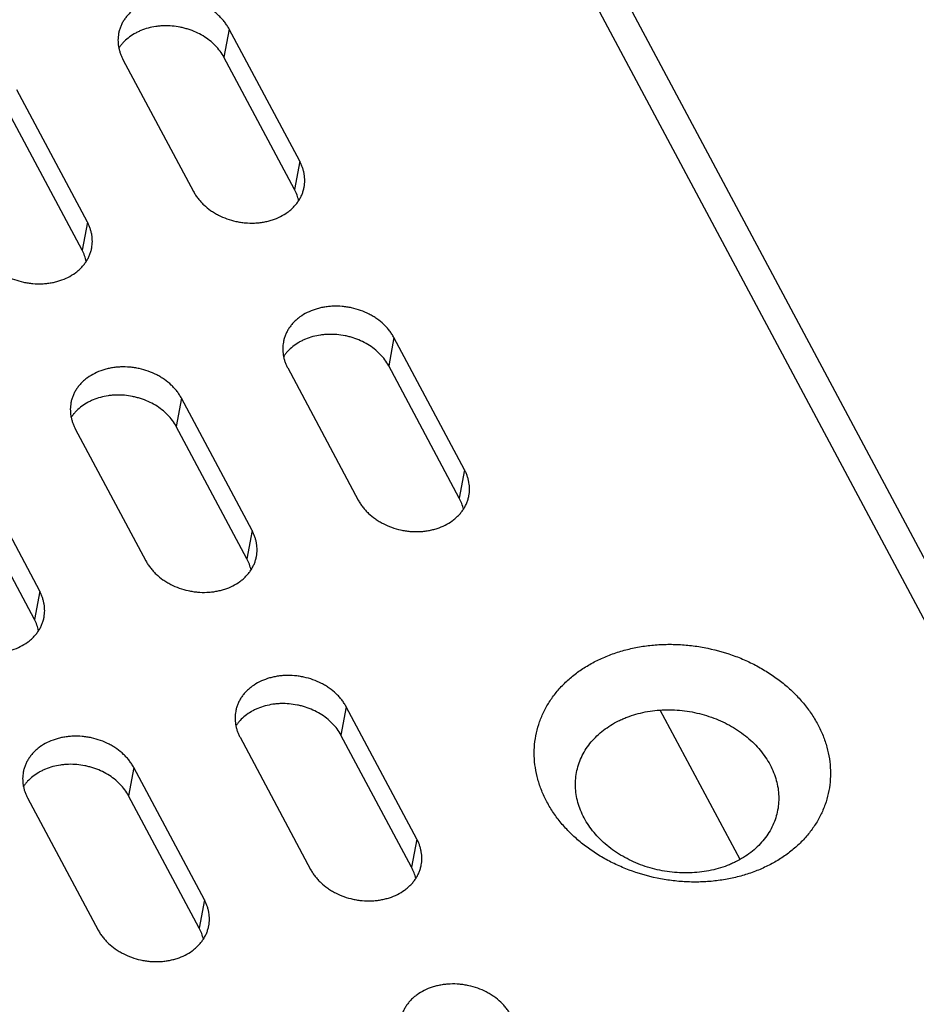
# Model space of a CAD drawing. Header units: millimetres. Extents: x 508 to 1261, y -60 to 468.
# Tile 20 of 49: x 958 to 974, y 91 to 108. Entities that reach past the tile are written whole.
import ezdxf

# ---------------------------------------------------------------- set-up
doc = ezdxf.new("R2010")
doc.units = ezdxf.units.MM
doc.header["$LTSCALE"] = 16.335
doc.layers.get('0').update_dxf_attribs({"linetype": 'CONTINUOUS'})
doc.layers.add('CHAMFER', color=7, linetype='CONTINUOUS')
doc.layers.add('ROUNDS', color=7, linetype='CONTINUOUS')

msp = doc.modelspace()

# ---------------------------------------------------------------- linework, layer by layer
at = {"color": 7, "linetype": 'Continuous'}
for p, q in [((961.95816, 107.73), (961.86833, 107.2478)), ((963.16602, 105.4667), (961.95816, 107.73)), ((960.14125, 107.21029), (961.34911, 104.947)), ((963.07619, 104.9845), (961.86833, 107.2478)), ((959.5322, 104.42729), (958.32434, 106.69059)), ((959.44237, 103.94509), (958.23451, 106.20839)), ((963.16602, 105.4667), (963.07619, 104.9845)), ((959.5322, 104.42729), (959.44237, 103.94509)), ((964.77649, 102.44897), (964.68666, 101.96677)), ((965.98434, 100.18567), (964.77649, 102.44897)), ((965.89451, 99.70347), (964.68666, 101.96677)), ((962.95958, 101.92926), (964.16743, 99.66597)), ((961.14267, 101.40956), (961.05284, 100.92736)), ((962.35052, 99.14626), (961.14267, 101.40956)), ((959.32576, 100.88985), (960.53361, 98.62655)), ((962.26069, 98.66406), (961.05284, 100.92736)), ((958.7167, 98.10684), (957.50885, 100.37014)), ((965.98434, 100.18567), (965.89451, 99.70347)), ((958.62687, 97.62464), (957.41902, 99.88794)), ((962.35052, 99.14626), (962.26069, 98.66406)), ((958.7167, 98.10684), (958.62687, 97.62464)), ((963.96099, 96.12853), (963.87116, 95.64633)), ((965.16885, 93.86523), (963.96099, 96.12853)), ((970.6982, 93.51612), (969.33309, 96.07408)), ((962.14409, 95.60882), (963.35194, 93.34552)), ((965.07902, 93.38303), (963.87116, 95.64633)), ((960.32718, 95.08911), (960.23734, 94.60691)), ((961.53503, 92.82581), (960.32718, 95.08911)), ((958.51027, 94.5694), (959.71812, 92.3061)), ((961.4452, 92.34361), (960.23734, 94.60691)), ((965.16885, 93.86523), (965.07902, 93.38303)), ((961.53503, 92.82581), (961.4452, 92.34361))]:
    msp.add_line(p, q, dxfattribs=at)
for points, knots in [([(961.95816, 107.73), (961.94725, 107.75045), (961.92339, 107.79079), (961.88228, 107.84863), (961.83577, 107.904), (961.76644, 107.97463), (961.68802, 108.03825), (961.60242, 108.09398), (961.51095, 108.14501), (961.38903, 108.19776), (961.26061, 108.23464), (961.15519, 108.25431), (961.04899, 108.2672), (960.94226, 108.26991), (960.83683, 108.26218), (960.75939, 108.25128), (960.68382, 108.23531), (960.58706, 108.20766), (960.47312, 108.16139), (960.36949, 108.09914), (960.2959, 108.04113), (960.24608, 107.99429), (960.20146, 107.94404), (960.16235, 107.89068), (960.129, 107.83458), (960.10164, 107.77608), (960.08044, 107.71559), (960.07051, 107.67416), (960.06662, 107.65329)], [0, 0, 0, 0, 0.02943543, 0.05943917, 0.09001924, 0.12116875, 0.18503777, 0.21772038, 0.25081755, 0.31795782, 0.38591218, 0.42001077, 0.45406819, 0.52169721, 0.55514803, 0.58824854, 0.62093502, 0.65315224, 0.71596526, 0.77650986, 0.80595017, 0.83484561, 0.86323559, 0.89117509, 0.91873373, 0.94599408, 0.9730493, 1, 1, 1, 1]), ([(961.86833, 107.2478), (961.84905, 107.28393), (961.80406, 107.35446), (961.72098, 107.45101), (961.62283, 107.53827), (961.51158, 107.61453), (961.38945, 107.67832), (961.28084, 107.71997), (961.19082, 107.74605), (961.09905, 107.76715), (960.98259, 107.78384), (960.86536, 107.7874), (960.77255, 107.78223), (960.68176, 107.77184), (960.57158, 107.74924), (960.46638, 107.71363), (960.38733, 107.67779), (960.31331, 107.63795), (960.22835, 107.58007), (960.15418, 107.51119), (960.10333, 107.45097), (960.08079, 107.41932), (960.07029, 107.40316)], [0, 0, 0, 0, 0.05821293, 0.11840556, 0.18052557, 0.24437886, 0.309654, 0.37594966, 0.40935034, 0.44282931, 0.50974524, 0.57622482, 0.60916495, 0.64182233, 0.70606282, 0.76863765, 0.79924196, 0.82935613, 0.88805847, 0.94484639, 0.97261179, 1, 1, 1, 1]), ([(960.06662, 107.65329), (960.06323, 107.63506), (960.05805, 107.59822), (960.05522, 107.54237), (960.05734, 107.48616), (960.06438, 107.42988), (960.07632, 107.37381), (960.09308, 107.31823), (960.11459, 107.26342), (960.13188, 107.22785), (960.14125, 107.21029)], [0, 0, 0, 0, 0.12151528, 0.24339115, 0.36597792, 0.48960598, 0.6145771, 0.74115739, 0.86957174, 1, 1, 1, 1]), ([(963.24065, 105.0237), (963.24404, 105.04194), (963.24922, 105.07878), (963.25205, 105.13463), (963.24993, 105.19084), (963.24289, 105.24711), (963.23095, 105.30318), (963.21419, 105.35876), (963.19268, 105.41357), (963.17539, 105.44914), (963.16602, 105.4667)], [0, 0, 0, 0, 0.12151528, 0.24339115, 0.36597792, 0.48960598, 0.6145771, 0.74115739, 0.86957174, 1, 1, 1, 1]), ([(961.34911, 104.947), (961.36002, 104.92655), (961.38388, 104.8862), (961.42499, 104.82837), (961.4715, 104.77299), (961.54083, 104.70236), (961.61925, 104.63875), (961.70486, 104.58302), (961.79632, 104.53199), (961.91824, 104.47923), (962.04666, 104.44236), (962.15208, 104.42269), (962.25828, 104.40979), (962.36501, 104.40709), (962.47044, 104.41482), (962.54788, 104.42572), (962.62345, 104.44168), (962.72021, 104.46934), (962.83415, 104.51561), (962.93778, 104.57785), (963.01137, 104.63587), (963.06119, 104.6827), (963.10581, 104.73296), (963.14492, 104.78632), (963.17827, 104.84242), (963.20563, 104.90091), (963.22683, 104.9614), (963.23676, 105.00284), (963.24065, 105.0237)], [0, 0, 0, 0, 0.02943543, 0.05943917, 0.09001924, 0.12116875, 0.18503777, 0.21772038, 0.25081755, 0.31795782, 0.38591218, 0.42001077, 0.45406819, 0.52169721, 0.55514803, 0.58824854, 0.62093502, 0.65315224, 0.71596526, 0.77650986, 0.80595017, 0.83484561, 0.86323559, 0.89117509, 0.91873373, 0.94599408, 0.9730493, 1, 1, 1, 1]), ([(963.14716, 104.79164), (963.14017, 104.82481), (963.12094, 104.89102), (963.09256, 104.95382), (963.07619, 104.9845)], [0, 0, 0, 0, 0.49355029, 1, 1, 1, 1]), ([(959.60683, 103.98429), (959.61023, 104.00252), (959.6154, 104.03936), (959.61823, 104.09521), (959.61612, 104.15142), (959.60907, 104.2077), (959.59714, 104.26377), (959.58037, 104.31935), (959.55886, 104.37416), (959.54157, 104.40973), (959.5322, 104.42729)], [0, 0, 0, 0, 0.12151528, 0.24339115, 0.36597792, 0.48960598, 0.6145771, 0.74115739, 0.86957174, 1, 1, 1, 1]), ([(957.71529, 103.90758), (957.7262, 103.88713), (957.75006, 103.84679), (957.79117, 103.78895), (957.83768, 103.73358), (957.90702, 103.66295), (957.98544, 103.59933), (958.07104, 103.5436), (958.16251, 103.49258), (958.28442, 103.43982), (958.41284, 103.40294), (958.51826, 103.38327), (958.62446, 103.37038), (958.73119, 103.36768), (958.83662, 103.3754), (958.91406, 103.3863), (958.98963, 103.40227), (959.08639, 103.42992), (959.20033, 103.4762), (959.30396, 103.53844), (959.37755, 103.59645), (959.42738, 103.64329), (959.47199, 103.69355), (959.5111, 103.7469), (959.54445, 103.803), (959.57182, 103.8615), (959.59301, 103.92199), (959.60294, 103.96343), (959.60683, 103.98429)], [0, 0, 0, 0, 0.02943543, 0.05943917, 0.09001924, 0.12116875, 0.18503777, 0.21772038, 0.25081755, 0.31795782, 0.38591218, 0.42001077, 0.45406819, 0.52169721, 0.55514803, 0.58824854, 0.62093502, 0.65315224, 0.71596526, 0.77650986, 0.80595017, 0.83484561, 0.86323559, 0.89117509, 0.91873373, 0.94599408, 0.9730493, 1, 1, 1, 1]), ([(959.51334, 103.75223), (959.50635, 103.78539), (959.48712, 103.8516), (959.45874, 103.9144), (959.44237, 103.94509)], [0, 0, 0, 0, 0.49355029, 1, 1, 1, 1]), ([(964.77649, 102.44897), (964.76558, 102.46942), (964.74171, 102.50976), (964.7006, 102.5676), (964.6541, 102.62297), (964.58476, 102.6936), (964.50634, 102.75722), (964.42074, 102.81295), (964.32927, 102.86398), (964.20735, 102.91673), (964.07894, 102.95361), (963.97351, 102.97328), (963.86732, 102.98617), (963.76059, 102.98888), (963.65515, 102.98115), (963.57771, 102.97025), (963.50215, 102.95428), (963.40539, 102.92663), (963.29145, 102.88036), (963.18782, 102.81811), (963.11422, 102.7601), (963.0644, 102.71326), (963.01979, 102.66301), (962.98068, 102.60965), (962.94733, 102.55355), (962.91996, 102.49505), (962.89877, 102.43456), (962.88883, 102.39313), (962.88495, 102.37226)], [0, 0, 0, 0, 0.02943543, 0.05943917, 0.09001924, 0.12116875, 0.18503777, 0.21772038, 0.25081755, 0.31795782, 0.38591218, 0.42001077, 0.45406819, 0.52169721, 0.55514803, 0.58824854, 0.62093502, 0.65315224, 0.71596526, 0.77650986, 0.80595017, 0.83484561, 0.86323559, 0.89117509, 0.91873373, 0.94599408, 0.9730493, 1, 1, 1, 1]), ([(964.68666, 101.96677), (964.66738, 102.0029), (964.62239, 102.07343), (964.5393, 102.16998), (964.44115, 102.25724), (964.32991, 102.3335), (964.20778, 102.39729), (964.09917, 102.43894), (964.00914, 102.46502), (963.91737, 102.48612), (963.80091, 102.50281), (963.68369, 102.50637), (963.59087, 102.5012), (963.50008, 102.49081), (963.38991, 102.46821), (963.2847, 102.4326), (963.20566, 102.39676), (963.13163, 102.35692), (963.04667, 102.29904), (962.97251, 102.23016), (962.92165, 102.16994), (962.89912, 102.13829), (962.88862, 102.12213)], [0, 0, 0, 0, 0.05821293, 0.11840556, 0.18052557, 0.24437886, 0.309654, 0.37594966, 0.40935034, 0.44282931, 0.50974524, 0.57622482, 0.60916495, 0.64182233, 0.70606282, 0.76863765, 0.79924196, 0.82935613, 0.88805847, 0.94484639, 0.97261179, 1, 1, 1, 1]), ([(962.88495, 102.37226), (962.88155, 102.35403), (962.87638, 102.31719), (962.87355, 102.26134), (962.87566, 102.20513), (962.88271, 102.14885), (962.89464, 102.09278), (962.91141, 102.0372), (962.93292, 101.98239), (962.95021, 101.94682), (962.95958, 101.92926)], [0, 0, 0, 0, 0.12151528, 0.24339115, 0.36597792, 0.48960598, 0.6145771, 0.74115739, 0.86957174, 1, 1, 1, 1]), ([(961.14267, 101.40956), (961.13176, 101.43), (961.10789, 101.47035), (961.06679, 101.52818), (961.02028, 101.58356), (960.95094, 101.65419), (960.87252, 101.7178), (960.78692, 101.77353), (960.69545, 101.82456), (960.57354, 101.87732), (960.44512, 101.91419), (960.33969, 101.93386), (960.2335, 101.94676), (960.12677, 101.94946), (960.02134, 101.94173), (959.9439, 101.93083), (959.86833, 101.91487), (959.77157, 101.88721), (959.65763, 101.84094), (959.554, 101.7787), (959.48041, 101.72069), (959.43058, 101.67385), (959.38597, 101.62359), (959.34686, 101.57024), (959.31351, 101.51413), (959.28614, 101.45564), (959.26495, 101.39515), (959.25502, 101.35371), (959.25113, 101.33285)], [0, 0, 0, 0, 0.02943543, 0.05943917, 0.09001924, 0.12116875, 0.18503777, 0.21772038, 0.25081755, 0.31795782, 0.38591218, 0.42001077, 0.45406819, 0.52169721, 0.55514803, 0.58824854, 0.62093502, 0.65315224, 0.71596526, 0.77650986, 0.80595017, 0.83484561, 0.86323559, 0.89117509, 0.91873373, 0.94599408, 0.9730493, 1, 1, 1, 1]), ([(961.05284, 100.92736), (961.03356, 100.96348), (960.98857, 101.03401), (960.90548, 101.13056), (960.80733, 101.21782), (960.69609, 101.29408), (960.57396, 101.35787), (960.46535, 101.39952), (960.37532, 101.4256), (960.28355, 101.4467), (960.16709, 101.4634), (960.04987, 101.46696), (959.95705, 101.46178), (959.86627, 101.45139), (959.75609, 101.4288), (959.65089, 101.39319), (959.57184, 101.35734), (959.49782, 101.3175), (959.41286, 101.25962), (959.33869, 101.19074), (959.28784, 101.13052), (959.2653, 101.09887), (959.2548, 101.08272)], [0, 0, 0, 0, 0.05821293, 0.11840556, 0.18052557, 0.24437886, 0.309654, 0.37594966, 0.40935034, 0.44282931, 0.50974524, 0.57622482, 0.60916495, 0.64182233, 0.70606282, 0.76863765, 0.79924196, 0.82935613, 0.88805847, 0.94484639, 0.97261179, 1, 1, 1, 1]), ([(959.25113, 101.33285), (959.24773, 101.31462), (959.24256, 101.27777), (959.23973, 101.22192), (959.24184, 101.16572), (959.24889, 101.10944), (959.26082, 101.05337), (959.27759, 100.99779), (959.2991, 100.94298), (959.31639, 100.90741), (959.32576, 100.88985)], [0, 0, 0, 0, 0.12151528, 0.24339115, 0.36597792, 0.48960598, 0.6145771, 0.74115739, 0.86957174, 1, 1, 1, 1]), ([(966.05897, 99.74267), (966.06237, 99.76091), (966.06755, 99.79775), (966.07037, 99.8536), (966.06826, 99.90981), (966.06121, 99.96608), (966.04928, 100.02215), (966.03251, 100.07773), (966.01101, 100.13254), (965.99371, 100.16811), (965.98434, 100.18567)], [0, 0, 0, 0, 0.12151528, 0.24339115, 0.36597792, 0.48960598, 0.6145771, 0.74115739, 0.86957174, 1, 1, 1, 1]), ([(964.16743, 99.66597), (964.17835, 99.64552), (964.20221, 99.60517), (964.24332, 99.54734), (964.28982, 99.49196), (964.35916, 99.42133), (964.43758, 99.35772), (964.52318, 99.30199), (964.61465, 99.25096), (964.73657, 99.1982), (964.86499, 99.16133), (964.97041, 99.14166), (965.0766, 99.12876), (965.18333, 99.12606), (965.28877, 99.13379), (965.36621, 99.14469), (965.44177, 99.16065), (965.53854, 99.18831), (965.65247, 99.23458), (965.7561, 99.29682), (965.8297, 99.35484), (965.87952, 99.40167), (965.92413, 99.45193), (965.96324, 99.50529), (965.99659, 99.56139), (966.02396, 99.61988), (966.04515, 99.68037), (966.05509, 99.72181), (966.05897, 99.74267)], [0, 0, 0, 0, 0.02943543, 0.05943917, 0.09001924, 0.12116875, 0.18503777, 0.21772038, 0.25081755, 0.31795782, 0.38591218, 0.42001077, 0.45406819, 0.52169721, 0.55514803, 0.58824854, 0.62093502, 0.65315224, 0.71596526, 0.77650986, 0.80595017, 0.83484561, 0.86323559, 0.89117509, 0.91873373, 0.94599408, 0.9730493, 1, 1, 1, 1]), ([(965.96549, 99.51061), (965.95849, 99.54378), (965.93926, 99.60999), (965.91089, 99.67279), (965.89451, 99.70347)], [0, 0, 0, 0, 0.49355029, 1, 1, 1, 1]), ([(962.42515, 98.70326), (962.42855, 98.72149), (962.43373, 98.75833), (962.43655, 98.81418), (962.43444, 98.87039), (962.4274, 98.92667), (962.41546, 98.98274), (962.39869, 99.03832), (962.37719, 99.09313), (962.35989, 99.1287), (962.35052, 99.14626)], [0, 0, 0, 0, 0.12151528, 0.24339115, 0.36597792, 0.48960598, 0.6145771, 0.74115739, 0.86957174, 1, 1, 1, 1]), ([(960.53361, 98.62655), (960.54453, 98.6061), (960.56839, 98.56576), (960.6095, 98.50792), (960.656, 98.45255), (960.72534, 98.38192), (960.80376, 98.3183), (960.88936, 98.26257), (960.98083, 98.21155), (961.10275, 98.15879), (961.23117, 98.12191), (961.33659, 98.10224), (961.44278, 98.08935), (961.54951, 98.08665), (961.65495, 98.09437), (961.73239, 98.10527), (961.80796, 98.12124), (961.90472, 98.14889), (962.01866, 98.19517), (962.12229, 98.25741), (962.19588, 98.31542), (962.2457, 98.36226), (962.29031, 98.41252), (962.32942, 98.46587), (962.36277, 98.52197), (962.39014, 98.58047), (962.41134, 98.64096), (962.42127, 98.6824), (962.42515, 98.70326)], [0, 0, 0, 0, 0.02943543, 0.05943917, 0.09001924, 0.12116875, 0.18503777, 0.21772038, 0.25081755, 0.31795782, 0.38591218, 0.42001077, 0.45406819, 0.52169721, 0.55514803, 0.58824854, 0.62093502, 0.65315224, 0.71596526, 0.77650986, 0.80595017, 0.83484561, 0.86323559, 0.89117509, 0.91873373, 0.94599408, 0.9730493, 1, 1, 1, 1]), ([(962.33167, 98.4712), (962.32468, 98.50436), (962.30544, 98.57057), (962.27707, 98.63337), (962.26069, 98.66406)], [0, 0, 0, 0, 0.49355029, 1, 1, 1, 1]), ([(958.79134, 97.66384), (958.79473, 97.68207), (958.79991, 97.71891), (958.80274, 97.77477), (958.80062, 97.83097), (958.79358, 97.88725), (958.78164, 97.94332), (958.76488, 97.9989), (958.74337, 98.05371), (958.72608, 98.08928), (958.7167, 98.10684)], [0, 0, 0, 0, 0.12151528, 0.24339115, 0.36597792, 0.48960598, 0.6145771, 0.74115739, 0.86957174, 1, 1, 1, 1]), ([(956.8998, 97.58713), (956.91071, 97.56669), (956.93457, 97.52634), (956.97568, 97.46851), (957.02218, 97.41313), (957.09152, 97.3425), (957.16994, 97.27889), (957.25554, 97.22316), (957.34701, 97.17213), (957.46893, 97.11937), (957.59735, 97.0825), (957.70277, 97.06283), (957.80897, 97.04993), (957.9157, 97.04723), (958.02113, 97.05496), (958.09857, 97.06586), (958.17414, 97.08182), (958.2709, 97.10947), (958.38484, 97.15575), (958.48847, 97.21799), (958.56206, 97.276), (958.61188, 97.32284), (958.65649, 97.3731), (958.69561, 97.42645), (958.72896, 97.48256), (958.75632, 97.54105), (958.77752, 97.60154), (958.78745, 97.64298), (958.79134, 97.66384)], [0, 0, 0, 0, 0.02943543, 0.05943917, 0.09001924, 0.12116875, 0.18503777, 0.21772038, 0.25081755, 0.31795782, 0.38591218, 0.42001077, 0.45406819, 0.52169721, 0.55514803, 0.58824854, 0.62093502, 0.65315224, 0.71596526, 0.77650986, 0.80595017, 0.83484561, 0.86323559, 0.89117509, 0.91873373, 0.94599408, 0.9730493, 1, 1, 1, 1]), ([(958.69785, 97.43178), (958.69086, 97.46495), (958.67162, 97.53116), (958.64325, 97.59396), (958.62687, 97.62464)], [0, 0, 0, 0, 0.49355029, 1, 1, 1, 1]), ([(963.96099, 96.12853), (963.95008, 96.14897), (963.92622, 96.18932), (963.88511, 96.24715), (963.83861, 96.30253), (963.76927, 96.37316), (963.69085, 96.43677), (963.60525, 96.4925), (963.51378, 96.54353), (963.39186, 96.59629), (963.26344, 96.63316), (963.15802, 96.65283), (963.05182, 96.66573), (962.94509, 96.66843), (962.83966, 96.6607), (962.76222, 96.6498), (962.68665, 96.63384), (962.58989, 96.60618), (962.47595, 96.55991), (962.37232, 96.49767), (962.29873, 96.43966), (962.24891, 96.39282), (962.2043, 96.34256), (962.16518, 96.28921), (962.13183, 96.2331), (962.10447, 96.17461), (962.08327, 96.11412), (962.07334, 96.07268), (962.06945, 96.05182)], [0, 0, 0, 0, 0.02943543, 0.05943917, 0.09001924, 0.12116875, 0.18503777, 0.21772038, 0.25081755, 0.31795782, 0.38591218, 0.42001077, 0.45406819, 0.52169721, 0.55514803, 0.58824854, 0.62093502, 0.65315224, 0.71596526, 0.77650986, 0.80595017, 0.83484561, 0.86323559, 0.89117509, 0.91873373, 0.94599408, 0.9730493, 1, 1, 1, 1]), ([(963.87116, 95.64633), (963.85188, 95.68245), (963.80689, 95.75298), (963.72381, 95.84953), (963.62566, 95.93679), (963.51441, 96.01305), (963.39228, 96.07684), (963.28367, 96.11849), (963.19365, 96.14457), (963.10188, 96.16567), (962.98542, 96.18237), (962.86819, 96.18593), (962.77538, 96.18075), (962.68459, 96.17036), (962.57441, 96.14777), (962.46921, 96.11216), (962.39017, 96.07631), (962.31614, 96.03647), (962.23118, 95.97859), (962.15701, 95.90971), (962.10616, 95.84949), (962.08362, 95.81784), (962.07312, 95.80169)], [0, 0, 0, 0, 0.05821293, 0.11840556, 0.18052557, 0.24437886, 0.309654, 0.37594966, 0.40935034, 0.44282931, 0.50974524, 0.57622482, 0.60916495, 0.64182233, 0.70606282, 0.76863765, 0.79924196, 0.82935613, 0.88805847, 0.94484639, 0.97261179, 1, 1, 1, 1]), ([(962.06945, 96.05182), (962.06606, 96.03359), (962.06088, 95.99674), (962.05805, 95.94089), (962.06017, 95.88469), (962.06721, 95.82841), (962.07915, 95.77234), (962.09591, 95.71676), (962.11742, 95.66195), (962.13471, 95.62638), (962.14409, 95.60882)], [0, 0, 0, 0, 0.12151528, 0.24339115, 0.36597792, 0.48960598, 0.6145771, 0.74115739, 0.86957174, 1, 1, 1, 1]), ([(960.32718, 95.08911), (960.31626, 95.10956), (960.2924, 95.1499), (960.25129, 95.20774), (960.20479, 95.26311), (960.13545, 95.33374), (960.05703, 95.39736), (959.97143, 95.45309), (959.87996, 95.50411), (959.75804, 95.55687), (959.62962, 95.59375), (959.5242, 95.61342), (959.41801, 95.62631), (959.31128, 95.62901), (959.20584, 95.62129), (959.1284, 95.61038), (959.05283, 95.59442), (958.95607, 95.56677), (958.84213, 95.52049), (958.7385, 95.45825), (958.66491, 95.40024), (958.61509, 95.3534), (958.57048, 95.30314), (958.53137, 95.24979), (958.49802, 95.19368), (958.47065, 95.13519), (958.44945, 95.0747), (958.43952, 95.03326), (958.43564, 95.0124)], [0, 0, 0, 0, 0.02943543, 0.05943917, 0.09001924, 0.12116875, 0.18503777, 0.21772038, 0.25081755, 0.31795782, 0.38591218, 0.42001077, 0.45406819, 0.52169721, 0.55514803, 0.58824854, 0.62093502, 0.65315224, 0.71596526, 0.77650986, 0.80595017, 0.83484561, 0.86323559, 0.89117509, 0.91873373, 0.94599408, 0.9730493, 1, 1, 1, 1]), ([(960.23734, 94.60691), (960.21806, 94.64304), (960.17308, 94.71357), (960.08999, 94.81011), (959.99184, 94.89738), (959.88059, 94.97364), (959.75847, 95.03743), (959.64985, 95.07908), (959.55983, 95.10516), (959.46806, 95.12626), (959.3516, 95.14295), (959.23438, 95.14651), (959.14156, 95.14133), (959.05077, 95.13095), (958.94059, 95.10835), (958.83539, 95.07274), (958.75635, 95.0369), (958.68232, 94.99706), (958.59736, 94.93918), (958.52319, 94.8703), (958.47234, 94.81008), (958.4498, 94.77843), (958.43931, 94.76227)], [0, 0, 0, 0, 0.05821293, 0.11840556, 0.18052557, 0.24437886, 0.309654, 0.37594966, 0.40935034, 0.44282931, 0.50974524, 0.57622482, 0.60916495, 0.64182233, 0.70606282, 0.76863765, 0.79924196, 0.82935613, 0.88805847, 0.94484639, 0.97261179, 1, 1, 1, 1]), ([(958.43564, 95.0124), (958.43224, 94.99417), (958.42706, 94.95733), (958.42424, 94.90148), (958.42635, 94.84527), (958.43339, 94.78899), (958.44533, 94.73292), (958.4621, 94.67734), (958.4836, 94.62253), (958.5009, 94.58696), (958.51027, 94.5694)], [0, 0, 0, 0, 0.12151528, 0.24339115, 0.36597792, 0.48960598, 0.6145771, 0.74115739, 0.86957174, 1, 1, 1, 1]), ([(965.24348, 93.42223), (965.24688, 93.44046), (965.25205, 93.4773), (965.25488, 93.53315), (965.25276, 93.58936), (965.24572, 93.64564), (965.23379, 93.70171), (965.21702, 93.75729), (965.19551, 93.8121), (965.17822, 93.84767), (965.16885, 93.86523)], [0, 0, 0, 0, 0.12151528, 0.24339115, 0.36597792, 0.48960598, 0.6145771, 0.74115739, 0.86957174, 1, 1, 1, 1]), ([(963.35194, 93.34552), (963.36285, 93.32507), (963.38671, 93.28473), (963.42782, 93.22689), (963.47433, 93.17152), (963.54366, 93.10089), (963.62208, 93.03727), (963.70769, 92.98154), (963.79916, 92.93052), (963.92107, 92.87776), (964.04949, 92.84088), (964.15491, 92.82121), (964.26111, 92.80832), (964.36784, 92.80562), (964.47327, 92.81334), (964.55071, 92.82424), (964.62628, 92.84021), (964.72304, 92.86786), (964.83698, 92.91414), (964.94061, 92.97638), (965.0142, 93.03439), (965.06403, 93.08123), (965.10864, 93.13149), (965.14775, 93.18484), (965.1811, 93.24094), (965.20847, 93.29944), (965.22966, 93.35993), (965.23959, 93.40137), (965.24348, 93.42223)], [0, 0, 0, 0, 0.02943543, 0.05943917, 0.09001924, 0.12116875, 0.18503777, 0.21772038, 0.25081755, 0.31795782, 0.38591218, 0.42001077, 0.45406819, 0.52169721, 0.55514803, 0.58824854, 0.62093502, 0.65315224, 0.71596526, 0.77650986, 0.80595017, 0.83484561, 0.86323559, 0.89117509, 0.91873373, 0.94599408, 0.9730493, 1, 1, 1, 1]), ([(965.14999, 93.19017), (965.143, 93.22333), (965.12377, 93.28954), (965.09539, 93.35234), (965.07902, 93.38303)], [0, 0, 0, 0, 0.49355029, 1, 1, 1, 1]), ([(961.60966, 92.38281), (961.61306, 92.40104), (961.61823, 92.43788), (961.62106, 92.49374), (961.61895, 92.54994), (961.6119, 92.60622), (961.59997, 92.66229), (961.5832, 92.71787), (961.56169, 92.77268), (961.5444, 92.80825), (961.53503, 92.82581)], [0, 0, 0, 0, 0.12151528, 0.24339115, 0.36597792, 0.48960598, 0.6145771, 0.74115739, 0.86957174, 1, 1, 1, 1]), ([(959.71812, 92.3061), (959.72903, 92.28566), (959.7529, 92.24531), (959.794, 92.18748), (959.84051, 92.1321), (959.90985, 92.06147), (959.98827, 91.99786), (960.07387, 91.94213), (960.16534, 91.8911), (960.28725, 91.83834), (960.41567, 91.80147), (960.5211, 91.7818), (960.62729, 91.7689), (960.73402, 91.7662), (960.83945, 91.77393), (960.91689, 91.78483), (960.99246, 91.80079), (961.08922, 91.82844), (961.20316, 91.87472), (961.30679, 91.93696), (961.38038, 91.99497), (961.43021, 92.04181), (961.47482, 92.09207), (961.51393, 92.14542), (961.54728, 92.20153), (961.57465, 92.26002), (961.59584, 92.32051), (961.60577, 92.36195), (961.60966, 92.38281)], [0, 0, 0, 0, 0.02943543, 0.05943917, 0.09001924, 0.12116875, 0.18503777, 0.21772038, 0.25081755, 0.31795782, 0.38591218, 0.42001077, 0.45406819, 0.52169721, 0.55514803, 0.58824854, 0.62093502, 0.65315224, 0.71596526, 0.77650986, 0.80595017, 0.83484561, 0.86323559, 0.89117509, 0.91873373, 0.94599408, 0.9730493, 1, 1, 1, 1]), ([(961.51617, 92.15075), (961.50918, 92.18392), (961.48995, 92.25013), (961.46157, 92.31293), (961.4452, 92.34361)], [0, 0, 0, 0, 0.49355029, 1, 1, 1, 1]), ([(966.77932, 90.8475), (966.76841, 90.86794), (966.74454, 90.90829), (966.70344, 90.96612), (966.65693, 91.0215), (966.58759, 91.09213), (966.50917, 91.15574), (966.42357, 91.21147), (966.3321, 91.2625), (966.21019, 91.31526), (966.08177, 91.35213), (965.97634, 91.3718), (965.87015, 91.3847), (965.76342, 91.3874), (965.65799, 91.37967), (965.58055, 91.36877), (965.50498, 91.35281), (965.40822, 91.32515), (965.29428, 91.27888), (965.19065, 91.21664), (965.11706, 91.15863), (965.06723, 91.11179), (965.02262, 91.06153), (964.98351, 91.00818), (964.95016, 90.95207), (964.92279, 90.89358), (964.9016, 90.83309), (964.89167, 90.79165), (964.88778, 90.77079)], [0, 0, 0, 0, 0.02943543, 0.05943917, 0.09001924, 0.12116875, 0.18503777, 0.21772038, 0.25081755, 0.31795782, 0.38591218, 0.42001077, 0.45406819, 0.52169721, 0.55514803, 0.58824854, 0.62093502, 0.65315224, 0.71596526, 0.77650986, 0.80595017, 0.83484561, 0.86323559, 0.89117509, 0.91873373, 0.94599408, 0.9730493, 1, 1, 1, 1])]:
    msp.add_open_spline(points, degree=3, knots=knots, dxfattribs=at)
at = {"layer": 'CHAMFER', "color": 7, "linetype": 'Continuous'}
for points, knots in [([(967.39456, 94.50187), (967.36135, 94.5641), (967.30203, 94.69082), (967.2353, 94.88765), (967.19245, 95.08728), (967.17395, 95.28774), (967.18001, 95.48709), (967.21059, 95.68333), (967.26538, 95.87455), (967.34384, 96.05883), (967.44517, 96.23439), (967.56834, 96.39952), (967.68755, 96.52644), (967.79225, 96.62127), (967.90434, 96.71246), (968.05573, 96.81713), (968.21853, 96.90736), (968.35567, 96.97123), (968.49867, 97.02995), (968.68493, 97.092), (968.91707, 97.14753), (969.1568, 97.18402), (969.40182, 97.20111), (969.64978, 97.19866), (969.89834, 97.17668), (970.22676, 97.12174), (970.54708, 97.02908), (970.85107, 96.90055), (971.06752, 96.78774), (971.27096, 96.65934), (971.45946, 96.51654), (971.63121, 96.36072), (971.78456, 96.19334), (971.918, 96.016), (971.99371, 95.89078), (972.02768, 95.82712)], [0, 0, 0, 0, 0.02942464, 0.05823501, 0.08652201, 0.11440228, 0.14201351, 0.16950787, 0.19704397, 0.2247781, 0.25285576, 0.2814043, 0.31052732, 0.32533451, 0.34031147, 0.37078308, 0.4019707, 0.41783534, 0.43387316, 0.46643814, 0.49961591, 0.53332847, 0.56748135, 0.60196706, 0.63666856, 0.67146273, 0.74077444, 0.77509964, 0.8090342, 0.84247704, 0.87534192, 0.90756079, 0.93908706, 0.96989857, 1, 1, 1, 1]), ([(968.03149, 94.22755), (968.0087, 94.27026), (967.96799, 94.35723), (967.9222, 94.4923), (967.89279, 94.6293), (967.88009, 94.76688), (967.88425, 94.90368), (967.90524, 95.03836), (967.94284, 95.16959), (967.99668, 95.29606), (968.06623, 95.41654), (968.15076, 95.52986), (968.24944, 95.63494), (968.3613, 95.73077), (968.48523, 95.81645), (968.59696, 95.87838), (968.69108, 95.92221), (968.78922, 95.96251), (968.91704, 96.00509), (969.07635, 96.0432), (969.24087, 96.06824), (969.40903, 96.07997), (969.63637, 96.07772), (969.92027, 96.04139), (970.19497, 95.96192), (970.40361, 95.8737), (970.55215, 95.79629), (970.69177, 95.70817), (970.82113, 95.61017), (970.939, 95.50324), (971.04424, 95.38836), (971.13581, 95.26666), (971.18777, 95.18073), (971.21109, 95.13704)], [0, 0, 0, 0, 0.02942649, 0.05823867, 0.08652745, 0.11440948, 0.14202245, 0.16951854, 0.19705637, 0.22479224, 0.25287167, 0.28142201, 0.31054686, 0.34032244, 0.37079596, 0.40198555, 0.41785119, 0.43389002, 0.46645705, 0.49963691, 0.53335159, 0.56750662, 0.6019945, 0.67144205, 0.74075813, 0.77508548, 0.80902218, 0.84246713, 0.87533407, 0.90755497, 0.93908323, 0.96989668, 1, 1, 1, 1]), ([(972.02768, 95.82712), (972.06089, 95.7649), (972.12021, 95.63817), (972.18694, 95.44135), (972.22979, 95.24172), (972.24829, 95.04125), (972.24223, 94.84191), (972.21166, 94.64566), (972.15686, 94.45445), (972.0784, 94.27016), (971.97707, 94.0946), (971.8539, 93.92948), (971.7347, 93.80255), (971.62999, 93.70773), (971.5179, 93.61653), (971.36651, 93.51187), (971.20371, 93.42163), (971.06657, 93.35777), (970.92357, 93.29905), (970.73731, 93.237), (970.50518, 93.18146), (970.26544, 93.14498), (970.02042, 93.12788), (969.77246, 93.13034), (969.52391, 93.15232), (969.19549, 93.20726), (968.87516, 93.29991), (968.57117, 93.42845), (968.35472, 93.54125), (968.15128, 93.66966), (967.96278, 93.81245), (967.79103, 93.96827), (967.63769, 94.13566), (967.50425, 94.31299), (967.42854, 94.43821), (967.39456, 94.50187)], [0, 0, 0, 0, 0.02942464, 0.05823501, 0.08652201, 0.11440228, 0.14201351, 0.16950787, 0.19704397, 0.2247781, 0.25285576, 0.2814043, 0.31052732, 0.32533451, 0.34031147, 0.37078308, 0.4019707, 0.41783534, 0.43387316, 0.46643814, 0.49961591, 0.53332847, 0.56748135, 0.60196706, 0.63666856, 0.67146273, 0.74077444, 0.77509964, 0.8090342, 0.84247704, 0.87534192, 0.90756079, 0.93908706, 0.96989857, 1, 1, 1, 1]), ([(971.21109, 95.13704), (971.23388, 95.09434), (971.27459, 95.00737), (971.32038, 94.87229), (971.34979, 94.73529), (971.36248, 94.59772), (971.35833, 94.46091), (971.33734, 94.32623), (971.29974, 94.19501), (971.24589, 94.06854), (971.17635, 93.94805), (971.09182, 93.83473), (970.99314, 93.72966), (970.88128, 93.63382), (970.75735, 93.54814), (970.64562, 93.48621), (970.5515, 93.44239), (970.45336, 93.40209), (970.32554, 93.3595), (970.16623, 93.32139), (970.00171, 93.29635), (969.83355, 93.28462), (969.60621, 93.28687), (969.3223, 93.3232), (969.04761, 93.40268), (968.83897, 93.49089), (968.69043, 93.56831), (968.55081, 93.65643), (968.42145, 93.75442), (968.30358, 93.86136), (968.19834, 93.97623), (968.10677, 94.09793), (968.05481, 94.18387), (968.03149, 94.22755)], [0, 0, 0, 0, 0.02942649, 0.05823867, 0.08652745, 0.11440948, 0.14202245, 0.16951854, 0.19705637, 0.22479224, 0.25287167, 0.28142201, 0.31054686, 0.34032244, 0.37079596, 0.40198555, 0.41785119, 0.43389002, 0.46645705, 0.49963691, 0.53335159, 0.56750662, 0.6019945, 0.67144205, 0.74075813, 0.77508548, 0.80902218, 0.84246713, 0.87533407, 0.90755497, 0.93908323, 0.96989668, 1, 1, 1, 1])]:
    msp.add_open_spline(points, degree=3, knots=knots, dxfattribs=at)
at = {"layer": 'ROUNDS', "color": 7, "linetype": 'Continuous'}
for p, q in [((958.47019, 126.43105), (985.60663, 75.58228)), ((959.12641, 126.25007), (986.09215, 75.72116))]:
    msp.add_line(p, q, dxfattribs=at)

doc.saveas('drawing.dxf')
